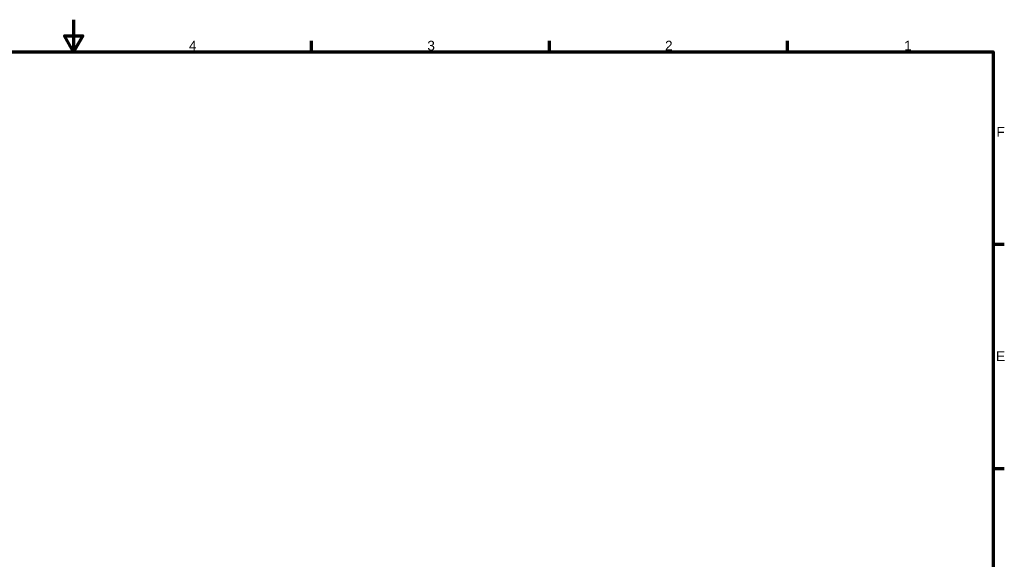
# Model space of a CAD drawing. Header units: inches. Extents: x 0 to 234, y 0 to 165.
# Tile 85 of 85: x 110 to 231, y 99 to 165. Entities that reach past the tile are written whole.
import ezdxf

# ---------------------------------------------------------------- set-up
doc = ezdxf.new("R2010")
doc.units = ezdxf.units.IN
doc.header["$LTSCALE"] = 10
doc.header["$MEASUREMENT"] = 0
doc.layers.add('Border (ANSI)', color=7, linetype='Continuous', lineweight=70)
doc.styles.add('Note Text (ANSI)', font='arial.ttf')

# ---------------------------------------------------------------- blocks, each defined once
blk = doc.blocks.new('Borders Default Border')
at = {"layer": 'Border (ANSI)'}
for p, q in [((14.616, 16.142), (14.616, 16.277)), ((17.539, 16.142), (17.539, 16.277)), ((20.463, 16.142), (20.463, 16.277)), ((22.992, 13.78), (23.128, 13.78)), ((22.992, 11.024), (23.128, 11.024))]:
    blk.add_line(p, q, dxfattribs=at)
at = {"layer": 'Border (ANSI)', "flags": 128}
for points in [[(11.693, 16.535), (11.693, 16.142), (11.579, 16.339), (11.807, 16.339), (11.693, 16.142)], [(0.394, 0.394), (0.394, 16.142), (22.992, 16.142), (22.992, 0.394), (0.394, 0.394)]]:
    blk.add_lwpolyline(points, dxfattribs=at)
at = {"layer": 'Border (ANSI)', "char_height": 0.12, "attachment_point": 7, "style": 'Note Text (ANSI)'}
for s, insert in [('4', (13.11, 16.157)), ('3', (16.039, 16.155)), ('2', (18.959, 16.157)), ('1', (21.897, 16.157)), ('F', (23.031, 15.097)), ('E', (23.026, 12.342))]:
    blk.add_mtext(s, dxfattribs=dict(at, insert=insert))

msp = doc.modelspace()

# ---------------------------------------------------------------- block references
at = {"xscale": 10, "yscale": 10, "zscale": 10}
msp.add_blockref('Borders Default Border', (0, 0), dxfattribs=at)

doc.saveas('drawing.dxf')
